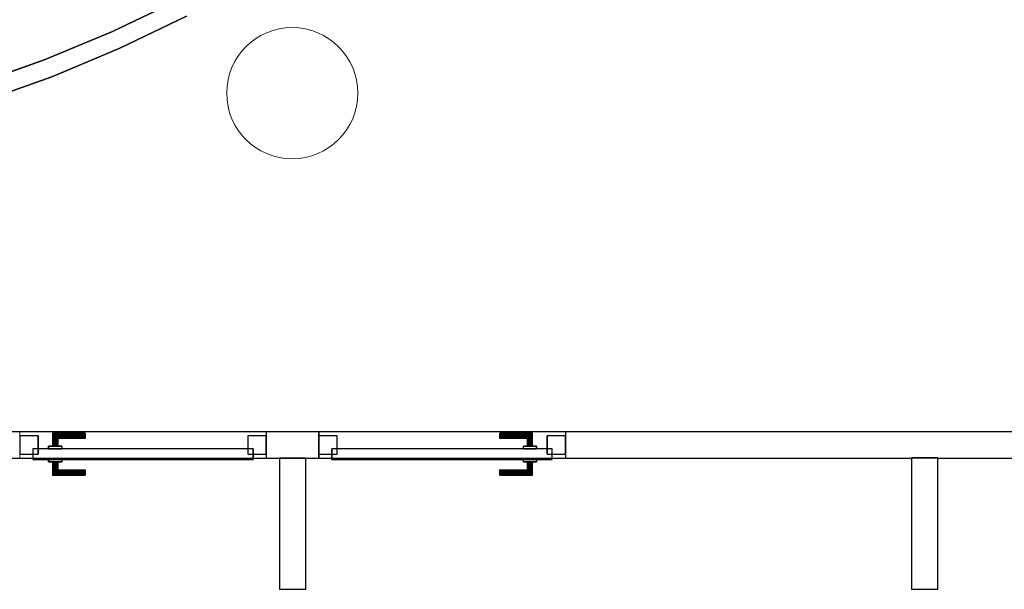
# Model space of a CAD drawing. Header units: metres. Extents: x 391.1 to 427.5, y 12.7 to 28.4.
# Tile 24 of 135: x 415.1 to 418.9, y 15.9 to 18.1. Entities that reach past the tile are written whole.
import ezdxf

# ---------------------------------------------------------------- set-up
doc = ezdxf.new("R2010")
doc.units = ezdxf.units.M
doc.layers.add('01_CARPINTERIA', color=5, linetype='Continuous', lineweight=25, true_color=0x0000ff)
for name, color, linetype, lineweight in [('A-COLS-____-MCUT', 7, 'Continuous', 18), ('A-COLS-____-OTLN', 7, 'Continuous', 18), ('A-GENM-____-OTLN', 7, 'Continuous', 18), ('A-WALL-____-MCUT', 7, 'Continuous', 25), ('A-WALL-____-OTLN', 7, 'Continuous', 25)]:
    doc.layers.add(name, color=color, linetype=linetype, lineweight=lineweight)

# ---------------------------------------------------------------- blocks, each defined once
blk = doc.blocks.new('Family - LONDR55-XX_ZZ-ARQ-CAA-M3D-Londres55-154778-04_PCI_P1')
at = {"layer": '01_CARPINTERIA', "color": 161, "true_color": 0xaaaaff}
for p, q in [((0.69, 0.1487), (0.69, 0.15)), ((0.69, 0.15), (0.69, 0.1487)), ((0.815, 0.15), (0.69, 0.15)), ((0.69, 0.145), (0.69, 0.1487)), ((0.69, 0.1487), (0.69, 0.145)), ((0.8137, 0.1487), (0.69, 0.1487)), ((0.8137, 0.1487), (0.69, 0.1487)), ((0.69, 0.14), (0.69, 0.145)), ((0.69, 0.145), (0.69, 0.14)), ((0.81, 0.145), (0.69, 0.145)), ((0.81, 0.145), (0.69, 0.145)), ((0.69, 0.135), (0.69, 0.14)), ((0.69, 0.14), (0.69, 0.135)), ((0.69, 0.14), (0.805, 0.14)), ((0.805, 0.14), (0.69, 0.14)), ((0.69, 0.135), (0.69, 0.1313)), ((0.69, 0.1313), (0.69, 0.135)), ((0.8, 0.135), (0.69, 0.135)), ((0.8, 0.135), (0.69, 0.135)), ((0.69, 0.1313), (0.69, 0.13)), ((0.69, 0.13), (0.69, 0.1313)), ((0.7963, 0.1313), (0.69, 0.1313)), ((0.7963, 0.1313), (0.69, 0.1313)), ((0.795, 0.13), (0.69, 0.13)), ((0.795, 0.13), (0.7963, 0.1313)), ((0.7963, 0.1313), (0.795, 0.13)), ((0.795, 0.1), (0.795, 0.13)), ((0.7963, 0.1313), (0.8, 0.135)), ((0.8, 0.135), (0.7963, 0.1313)), ((0.7963, 0.1), (0.7963, 0.1313)), ((0.7963, 0.1), (0.7963, 0.1313)), ((0.8, 0.135), (0.805, 0.14)), ((0.805, 0.14), (0.8, 0.135)), ((0.8, 0.1), (0.8, 0.135)), ((0.8, 0.1), (0.8, 0.135)), ((0.81, 0.145), (0.805, 0.14)), ((0.805, 0.14), (0.81, 0.145)), ((0.805, 0.14), (0.805, 0.1)), ((0.805, 0.1), (0.805, 0.14)), ((0.8137, 0.1487), (0.81, 0.145)), ((0.81, 0.145), (0.8137, 0.1487)), ((0.81, 0.1), (0.81, 0.145)), ((0.81, 0.1), (0.81, 0.145)), ((0.815, 0.15), (0.8137, 0.1487)), ((0.8137, 0.1487), (0.815, 0.15)), ((0.8137, 0.1), (0.8137, 0.1487)), ((0.8137, 0.1), (0.8137, 0.1487)), ((0.815, 0.1), (0.815, 0.15)), ((0.89, 0.09), (0.05, 0.09)), ((0.05, 0.09), (0.05, 0.05)), ((0.89, 0.09), (0.05, 0.09)), ((0.05, 0.05), (0.05, 0.09)), ((0.83, 0.1), (0.78, 0.1)), ((0.78, 0.1), (0.83, 0.1)), ((0.78, 0.09), (0.78, 0.1)), ((0.78, 0.09), (0.78, 0.1)), ((0.83, 0.09), (0.78, 0.09)), ((0.78, 0.09), (0.83, 0.09)), ((0.7963, 0.1), (0.795, 0.1)), ((0.795, 0.1), (0.7963, 0.1)), ((0.8, 0.1), (0.7963, 0.1)), ((0.7963, 0.1), (0.8, 0.1)), ((0.805, 0.1), (0.8, 0.1)), ((0.8, 0.1), (0.805, 0.1)), ((0.81, 0.1), (0.805, 0.1)), ((0.805, 0.1), (0.81, 0.1)), ((0.81, 0.1), (0.8137, 0.1)), ((0.8137, 0.1), (0.81, 0.1)), ((0.8137, 0.1), (0.815, 0.1)), ((0.815, 0.1), (0.8137, 0.1)), ((0.83, 0.09), (0.83, 0.1)), ((0.83, 0.1), (0.83, 0.09)), ((0.89, 0.05), (0.89, 0.09)), ((0.89, 0.05), (0.89, 0.09)), ((0.07, 0.07), (0, 0.07)), ((0, 0.07), (0, 0)), ((0.07, 0.07), (0, 0.07)), ((0, 0), (0, 0.07)), ((0.05, 0.05), (0.89, 0.05)), ((0.05, 0.05), (0.89, 0.05)), ((0.07, 0), (0.07, 0.07)), ((0.07, 0), (0.07, 0.07)), ((0.78, 0.05), (0.83, 0.05)), ((0.83, 0.05), (0.78, 0.05)), ((0.78, 0.04), (0.78, 0.05)), ((0.78, 0.04), (0.78, 0.05)), ((0.78, 0.04), (0.83, 0.04)), ((0.83, 0.04), (0.78, 0.04)), ((0.7963, 0.04), (0.795, 0.04)), ((0.795, 0.04), (0.7963, 0.04)), ((0.795, 0.01), (0.795, 0.04)), ((0.8, 0.04), (0.7963, 0.04)), ((0.7963, 0.04), (0.8, 0.04)), ((0.7963, 0.0087), (0.7963, 0.04)), ((0.7963, 0.0087), (0.7963, 0.04)), ((0.8, 0.04), (0.805, 0.04)), ((0.805, 0.04), (0.8, 0.04)), ((0.8, 0.005), (0.8, 0.04)), ((0.8, 0.005), (0.8, 0.04)), ((0.805, 0.04), (0.81, 0.04)), ((0.81, 0.04), (0.805, 0.04)), ((0.805, 0.04), (0.805, 0)), ((0.805, 0), (0.805, 0.04)), ((0.81, 0.04), (0.8137, 0.04)), ((0.8137, 0.04), (0.81, 0.04)), ((0.81, -0.005), (0.81, 0.04)), ((0.81, -0.005), (0.81, 0.04)), ((0.8137, 0.04), (0.815, 0.04)), ((0.815, 0.04), (0.8137, 0.04)), ((0.8137, -0.0087), (0.8137, 0.04)), ((0.8137, -0.0087), (0.8137, 0.04)), ((0.815, -0.01), (0.815, 0.04)), ((0.83, 0.04), (0.83, 0.05)), ((0.83, 0.05), (0.83, 0.04)), ((0.94, 0.07), (0.87, 0.07)), ((0.87, 0.07), (0.87, 0)), ((0.94, 0.07), (0.87, 0.07)), ((0.87, 0), (0.87, 0.07)), ((0.94, 0), (0.94, 0.07)), ((0.94, 0), (0.94, 0.07)), ((0, 0), (0.07, 0)), ((0, 0), (0.07, 0)), ((0.69, 0.0087), (0.69, 0.01)), ((0.69, 0.01), (0.69, 0.0087)), ((0.69, 0.01), (0.795, 0.01)), ((0.69, 0.005), (0.69, 0.0087)), ((0.69, 0.0087), (0.69, 0.005)), ((0.69, 0.0087), (0.7963, 0.0087)), ((0.69, 0.0087), (0.7963, 0.0087)), ((0.69, 0), (0.69, 0.005)), ((0.69, 0.005), (0.69, 0)), ((0.69, 0.005), (0.8, 0.005)), ((0.69, 0.005), (0.8, 0.005)), ((0.69, -0.005), (0.69, 0)), ((0.69, 0), (0.69, -0.005)), ((0.805, 0), (0.69, 0)), ((0.69, 0), (0.805, 0)), ((0.7963, 0.0087), (0.795, 0.01)), ((0.795, 0.01), (0.7963, 0.0087)), ((0.8, 0.005), (0.7963, 0.0087)), ((0.7963, 0.0087), (0.8, 0.005)), ((0.805, 0), (0.8, 0.005)), ((0.8, 0.005), (0.805, 0)), ((0.805, 0), (0.81, -0.005)), ((0.87, 0), (0.94, 0)), ((0.87, 0), (0.94, 0)), ((0.69, -0.005), (0.69, -0.0087)), ((0.69, -0.0087), (0.69, -0.005)), ((0.69, -0.005), (0.81, -0.005)), ((0.69, -0.005), (0.81, -0.005)), ((0.69, -0.0087), (0.69, -0.01)), ((0.69, -0.01), (0.69, -0.0087)), ((0.69, -0.0087), (0.8137, -0.0087)), ((0.69, -0.0087), (0.8137, -0.0087)), ((0.69, -0.01), (0.815, -0.01)), ((0.81, -0.005), (0.805, 0)), ((0.81, -0.005), (0.8137, -0.0087)), ((0.8137, -0.0087), (0.81, -0.005)), ((0.8137, -0.0087), (0.815, -0.01)), ((0.815, -0.01), (0.8137, -0.0087))]:
    blk.add_line(p, q, dxfattribs=at)
blk = doc.blocks.new('Family - Porta P1-154779-04_PCI_P1')
blk.add_blockref('Family - LONDR55-XX_ZZ-ARQ-CAA-M3D-Londres55-154778-04_PCI_P1', (0, 0))
blk = doc.blocks.new('Family - Mampara P1-154924-04_PCI_P1')
at = {"layer": 'A-WALL-____-MCUT', "color": 253, "true_color": 0xaaaaaa}
for p, q in [((0.5009, 0.1), (0, 0.1)), ((0, 0.1), (0, 0)), ((0.5009, 0), (0.5009, 0.1)), ((0, 0), (0.5009, 0))]:
    blk.add_line(p, q, dxfattribs=at)
at = {"layer": 'A-WALL-____-OTLN', "color": 253, "true_color": 0xaaaaaa}
for p, q in [((0.5009, 0.1), (0, 0.1)), ((0, 0.1), (0, 0)), ((0.5009, 0), (0.5009, 0.1)), ((0, 0), (0.5009, 0))]:
    blk.add_line(p, q, dxfattribs=at)
at = {"layer": 'A-WALL-____-OTLN', "color": 253, "lineweight": 18, "true_color": 0xaaaaaa}
blk.add_line((0.0009, 0), (0.5009, 0), dxfattribs=at)
blk = doc.blocks.new('Family - Mampara P1-154968-04_PCI_P1')
at = {"layer": 'A-WALL-____-MCUT', "color": 253, "true_color": 0xaaaaaa}
for p, q in [((2.8097, 0.1), (0.99, 0.1)), ((2.8097, 0.0991), (2.8097, 0.1)), ((2.9097, 0.0991), (2.8097, 0.0991)), ((4.2289, 0.1), (2.9097, 0.1)), ((2.9097, 0.1), (2.9097, 0.0991)), ((4.2289, 0), (4.2289, 0.1)), ((5.3689, 0.1), (5.1689, 0.1)), ((5.1689, 0.1), (5.1689, 0)), ((5.3689, 0), (5.3689, 0.1)), ((0.99, 0), (4.2289, 0)), ((5.1689, 0), (5.3689, 0))]:
    blk.add_line(p, q, dxfattribs=at)
at = {"layer": 'A-WALL-____-OTLN', "color": 253, "true_color": 0xaaaaaa}
for p, q in [((2.8097, 0.1), (0, 0.1)), ((2.8097, 0.0991), (2.8097, 0.1)), ((2.9097, 0.0991), (2.8097, 0.0991)), ((18.0374, 0.1), (2.9097, 0.1)), ((2.9097, 0.1), (2.9097, 0.0991)), ((4.2289, 0), (4.2289, 0.1)), ((5.1689, 0.1), (4.2289, 0.1)), ((5.1689, 0), (5.1689, 0.1)), ((5.3689, 0), (5.3689, 0.1)), ((6.3089, 0.1), (5.3689, 0.1)), ((0, 0), (18.0318, 0)), ((4.2289, 0), (5.1689, 0)), ((5.3689, 0), (6.3089, 0))]:
    blk.add_line(p, q, dxfattribs=at)
at = {"layer": 'A-WALL-____-OTLN', "color": 253, "lineweight": 18, "true_color": 0xaaaaaa}
blk.add_line((-0.0059, 0), (18.0318, 0), dxfattribs=at)
blk = doc.blocks.new('Family - Vano de puerta P1-154972-04_PCI_P1')
at = {"layer": 'A-GENM-____-OTLN', "color": 253, "true_color": 0xaaaaaa}
for p, q in [((416.0381, 16.5095), (415.0981, 16.5095)), ((415.0981, 16.5095), (415.0981, 16.4095)), ((415.0981, 16.5095), (416.0381, 16.5095)), ((415.0981, 16.4095), (415.0981, 16.5095)), ((416.0381, 16.4095), (416.0381, 16.5095)), ((416.0381, 16.4095), (416.0381, 16.5095)), ((415.0981, 16.4095), (416.0381, 16.4095)), ((416.0381, 16.4095), (415.0981, 16.4095))]:
    blk.add_line(p, q, dxfattribs=at)
blk = doc.blocks.new('Family - Vano de puerta P1-154982-04_PCI_P1')
at = {"layer": 'A-GENM-____-OTLN', "color": 253, "true_color": 0xaaaaaa}
for p, q in [((417.1781, 16.5095), (416.2381, 16.5095)), ((416.2381, 16.5095), (416.2381, 16.4095)), ((416.2381, 16.5095), (417.1781, 16.5095)), ((416.2381, 16.4095), (416.2381, 16.5095)), ((417.1781, 16.4095), (417.1781, 16.5095)), ((417.1781, 16.4095), (417.1781, 16.5095)), ((416.2381, 16.4095), (417.1781, 16.4095)), ((417.1781, 16.4095), (416.2381, 16.4095))]:
    blk.add_line(p, q, dxfattribs=at)
blk = doc.blocks.new('Family - Envans P1-155028-04_PCI_P1')
at = {"layer": 'A-WALL-____-MCUT', "color": 253, "true_color": 0xaaaaaa}
for p, q in [((5.1484, 0.6538), (4.8976, 0.5336)), ((4.9262, 0.4697), (5.1803, 0.5915)), ((4.8976, 0.5336), (4.6408, 0.4266)), ((4.6661, 0.3613), (4.9262, 0.4697)), ((4.6408, 0.4266), (4.3788, 0.3333)), ((4.4006, 0.2667), (4.6661, 0.3613))]:
    blk.add_line(p, q, dxfattribs=at)
at = {"layer": 'A-WALL-____-OTLN', "color": 253, "true_color": 0xaaaaaa}
for p, q in [((4.8976, 0.5336), (5.1484, 0.6538)), ((5.1803, 0.5915), (4.9262, 0.4697)), ((4.6408, 0.4266), (4.8976, 0.5336)), ((4.9262, 0.4697), (4.6661, 0.3613)), ((4.3788, 0.3333), (4.6408, 0.4266)), ((4.6661, 0.3613), (4.4006, 0.2667))]:
    blk.add_line(p, q, dxfattribs=at)
blk = doc.blocks.new('Family - Mampara P1-155088-04_PCI_P1')
at = {"layer": 'A-WALL-____-MCUT', "color": 253, "true_color": 0xaaaaaa}
for p, q in [((0.5, 0.1), (0, 0.1)), ((0, 0.1), (0, 0)), ((0.5, 0), (0.5, 0.1)), ((0, 0), (0.5, 0))]:
    blk.add_line(p, q, dxfattribs=at)
at = {"layer": 'A-WALL-____-OTLN', "color": 253, "true_color": 0xaaaaaa}
for p, q in [((0.5, 0.1), (0, 0.1)), ((0, 0.1), (0, 0)), ((0.5, 0), (0.5, 0.1)), ((0, 0), (0.5, 0))]:
    blk.add_line(p, q, dxfattribs=at)
at = {"layer": 'A-WALL-____-OTLN', "color": 253, "lineweight": 18, "true_color": 0xaaaaaa}
blk.add_line((0, 0), (0.5, 0), dxfattribs=at)
blk = doc.blocks.new('Family - LONDR55-XX_ZZ-ARQ-CAA-M3D-Londres55-155094-04_PCI_P1')
at = {"layer": '01_CARPINTERIA', "color": 161, "true_color": 0xaaaaff}
for p, q in [((0.1263, 0.1487), (0.125, 0.15)), ((0.125, 0.15), (0.125, 0.1)), ((0.125, 0.15), (0.1263, 0.1487)), ((0.25, 0.15), (0.125, 0.15)), ((0.13, 0.145), (0.1263, 0.1487)), ((0.1263, 0.1487), (0.1263, 0.1)), ((0.1263, 0.1487), (0.1263, 0.1)), ((0.1263, 0.1487), (0.13, 0.145)), ((0.25, 0.1487), (0.1263, 0.1487)), ((0.25, 0.1487), (0.1263, 0.1487)), ((0.135, 0.14), (0.13, 0.145)), ((0.13, 0.145), (0.13, 0.1)), ((0.13, 0.145), (0.13, 0.1)), ((0.13, 0.145), (0.135, 0.14)), ((0.25, 0.145), (0.13, 0.145)), ((0.25, 0.145), (0.13, 0.145)), ((0.135, 0.1), (0.135, 0.14)), ((0.135, 0.14), (0.135, 0.1)), ((0.135, 0.14), (0.14, 0.135)), ((0.14, 0.135), (0.135, 0.14)), ((0.135, 0.14), (0.25, 0.14)), ((0.25, 0.14), (0.135, 0.14)), ((0.14, 0.135), (0.14, 0.1)), ((0.14, 0.135), (0.1437, 0.1313)), ((0.1437, 0.1313), (0.14, 0.135)), ((0.14, 0.135), (0.14, 0.1)), ((0.25, 0.135), (0.14, 0.135)), ((0.25, 0.135), (0.14, 0.135)), ((0.1437, 0.1313), (0.1437, 0.1)), ((0.1437, 0.1313), (0.145, 0.13)), ((0.145, 0.13), (0.1437, 0.1313)), ((0.1437, 0.1313), (0.1437, 0.1)), ((0.25, 0.1313), (0.1437, 0.1313)), ((0.25, 0.1313), (0.1437, 0.1313)), ((0.145, 0.13), (0.145, 0.1)), ((0.25, 0.13), (0.145, 0.13)), ((0.25, 0.1487), (0.25, 0.15)), ((0.25, 0.15), (0.25, 0.1487)), ((0.25, 0.145), (0.25, 0.1487)), ((0.25, 0.1487), (0.25, 0.145)), ((0.25, 0.145), (0.25, 0.14)), ((0.25, 0.14), (0.25, 0.145)), ((0.25, 0.14), (0.25, 0.135)), ((0.25, 0.135), (0.25, 0.14)), ((0.25, 0.135), (0.25, 0.1313)), ((0.25, 0.1313), (0.25, 0.135)), ((0.25, 0.1313), (0.25, 0.13)), ((0.25, 0.13), (0.25, 0.1313)), ((0.89, 0.09), (0.05, 0.09)), ((0.05, 0.09), (0.05, 0.05)), ((0.89, 0.09), (0.05, 0.09)), ((0.05, 0.09), (0.05, 0.05)), ((0.16, 0.1), (0.11, 0.1)), ((0.11, 0.1), (0.16, 0.1)), ((0.11, 0.1), (0.11, 0.09)), ((0.11, 0.09), (0.11, 0.1)), ((0.16, 0.09), (0.11, 0.09)), ((0.11, 0.09), (0.16, 0.09)), ((0.1263, 0.1), (0.125, 0.1)), ((0.125, 0.1), (0.1263, 0.1)), ((0.13, 0.1), (0.1263, 0.1)), ((0.1263, 0.1), (0.13, 0.1)), ((0.135, 0.1), (0.13, 0.1)), ((0.13, 0.1), (0.135, 0.1)), ((0.14, 0.1), (0.135, 0.1)), ((0.135, 0.1), (0.14, 0.1)), ((0.14, 0.1), (0.1437, 0.1)), ((0.1437, 0.1), (0.14, 0.1)), ((0.1437, 0.1), (0.145, 0.1)), ((0.145, 0.1), (0.1437, 0.1)), ((0.16, 0.1), (0.16, 0.09)), ((0.16, 0.1), (0.16, 0.09)), ((0.89, 0.05), (0.89, 0.09)), ((0.89, 0.09), (0.89, 0.05)), ((0.07, 0.07), (0, 0.07)), ((0, 0.07), (0, 0)), ((0.07, 0.07), (0, 0.07)), ((0, 0.07), (0, 0)), ((0.05, 0.05), (0.89, 0.05)), ((0.05, 0.05), (0.89, 0.05)), ((0.07, 0), (0.07, 0.07)), ((0.07, 0.07), (0.07, 0)), ((0.11, 0.05), (0.16, 0.05)), ((0.16, 0.05), (0.11, 0.05)), ((0.11, 0.05), (0.11, 0.04)), ((0.11, 0.04), (0.11, 0.05)), ((0.11, 0.04), (0.16, 0.04)), ((0.16, 0.04), (0.11, 0.04)), ((0.1263, 0.04), (0.125, 0.04)), ((0.125, 0.04), (0.1263, 0.04)), ((0.125, 0.04), (0.125, -0.01)), ((0.13, 0.04), (0.1263, 0.04)), ((0.1263, 0.04), (0.13, 0.04)), ((0.1263, 0.04), (0.1263, -0.0087)), ((0.1263, 0.04), (0.1263, -0.0087)), ((0.13, 0.04), (0.135, 0.04)), ((0.135, 0.04), (0.13, 0.04)), ((0.13, 0.04), (0.13, -0.005)), ((0.13, 0.04), (0.13, -0.005)), ((0.135, 0.04), (0.14, 0.04)), ((0.14, 0.04), (0.135, 0.04)), ((0.135, 0), (0.135, 0.04)), ((0.135, 0.04), (0.135, 0)), ((0.14, 0.04), (0.1437, 0.04)), ((0.1437, 0.04), (0.14, 0.04)), ((0.14, 0.04), (0.14, 0.005)), ((0.14, 0.04), (0.14, 0.005)), ((0.1437, 0.04), (0.145, 0.04)), ((0.145, 0.04), (0.1437, 0.04)), ((0.1437, 0.04), (0.1437, 0.0087)), ((0.1437, 0.04), (0.1437, 0.0087)), ((0.145, 0.04), (0.145, 0.01)), ((0.16, 0.05), (0.16, 0.04)), ((0.16, 0.05), (0.16, 0.04)), ((0.94, 0.07), (0.87, 0.07)), ((0.87, 0.07), (0.87, 0)), ((0.94, 0.07), (0.87, 0.07)), ((0.87, 0.07), (0.87, 0)), ((0.94, 0), (0.94, 0.07)), ((0.94, 0.07), (0.94, 0)), ((0, 0), (0.07, 0)), ((0, 0), (0.07, 0)), ((0.14, 0.005), (0.135, 0)), ((0.135, 0), (0.14, 0.005)), ((0.25, 0), (0.135, 0)), ((0.135, 0), (0.25, 0)), ((0.1437, 0.0087), (0.14, 0.005)), ((0.14, 0.005), (0.1437, 0.0087)), ((0.14, 0.005), (0.25, 0.005)), ((0.14, 0.005), (0.25, 0.005)), ((0.145, 0.01), (0.1437, 0.0087)), ((0.1437, 0.0087), (0.145, 0.01)), ((0.1437, 0.0087), (0.25, 0.0087)), ((0.1437, 0.0087), (0.25, 0.0087)), ((0.145, 0.01), (0.25, 0.01)), ((0.25, 0.0087), (0.25, 0.01)), ((0.25, 0.01), (0.25, 0.0087)), ((0.25, 0.005), (0.25, 0.0087)), ((0.25, 0.0087), (0.25, 0.005)), ((0.25, 0.005), (0.25, 0)), ((0.25, 0), (0.25, 0.005)), ((0.25, 0), (0.25, -0.005)), ((0.25, -0.005), (0.25, 0)), ((0.87, 0), (0.94, 0)), ((0.87, 0), (0.94, 0)), ((0.125, -0.01), (0.1263, -0.0087)), ((0.1263, -0.0087), (0.125, -0.01)), ((0.125, -0.01), (0.25, -0.01)), ((0.1263, -0.0087), (0.13, -0.005)), ((0.13, -0.005), (0.1263, -0.0087)), ((0.1263, -0.0087), (0.25, -0.0087)), ((0.1263, -0.0087), (0.25, -0.0087)), ((0.13, -0.005), (0.135, 0)), ((0.135, 0), (0.13, -0.005)), ((0.13, -0.005), (0.25, -0.005)), ((0.13, -0.005), (0.25, -0.005)), ((0.25, -0.005), (0.25, -0.0087)), ((0.25, -0.0087), (0.25, -0.005)), ((0.25, -0.0087), (0.25, -0.01)), ((0.25, -0.01), (0.25, -0.0087))]:
    blk.add_line(p, q, dxfattribs=at)
blk = doc.blocks.new('Family - Porta P1-155095-04_PCI_P1')
blk.add_blockref('Family - LONDR55-XX_ZZ-ARQ-CAA-M3D-Londres55-155094-04_PCI_P1', (0, 0))
blk = doc.blocks.new('Family - Pilar P1-155187-04_PCI_P1')
at = {"layer": 'A-COLS-____-MCUT', "color": 253, "true_color": 0xaaaaaa}
for start, end in [(360, 180), (180, 360)]:
    blk.add_arc((0.25, 0.25), 0.25, start, end, dxfattribs=at)
at = {"layer": 'A-COLS-____-OTLN', "color": 253, "true_color": 0xaaaaaa}
for start, end in [(360, 180), (180, 360)]:
    blk.add_arc((0.25, 0.25), 0.25, start, end, dxfattribs=at)
blk = doc.blocks.new('LONDR55-XX_ZZ-ARQ-CAA-M3D-Londres55_ifc-1-04_PCI_P1')
at = {"layer": '01_CARPINTERIA', "color": 253, "lineweight": 18, "true_color": 0xaaaaaa, "rotation": 180}
for name, p in [('Family - Porta P1-154779-04_PCI_P1', (416.0381, 16.4945)), ('Family - Porta P1-155095-04_PCI_P1', (417.1781, 16.4945))]:
    blk.add_blockref(name, p, dxfattribs=at)
at = {"layer": 'A-COLS-____-OTLN', "color": 253, "lineweight": 18, "true_color": 0xaaaaaa}
blk.add_blockref('Family - Pilar P1-155187-04_PCI_P1', (415.887, 17.5495), dxfattribs=at)
at = {"layer": 'A-GENM-____-OTLN', "color": 253, "lineweight": 18, "true_color": 0xaaaaaa}
for name in ['Family - Vano de puerta P1-154972-04_PCI_P1', 'Family - Vano de puerta P1-154982-04_PCI_P1']:
    blk.add_blockref(name, (0, 0), dxfattribs=at)
at = {"layer": 'A-WALL-____-OTLN', "color": 253, "lineweight": 18, "true_color": 0xaaaaaa}
blk.add_blockref('Family - Envans P1-155028-04_PCI_P1', (410.5542, 17.5008), dxfattribs=at)
for name, p, rotation in [('Family - Mampara P1-154968-04_PCI_P1', (421.407, 16.5095), 180), ('Family - Mampara P1-155088-04_PCI_P1', (416.0881, 16.4095), 270), ('Family - Mampara P1-154924-04_PCI_P1', (418.4973, 16.4104), 270)]:
    blk.add_blockref(name, p, dxfattribs=dict(at, rotation=rotation))

msp = doc.modelspace()

# ---------------------------------------------------------------- block references
at = {"lineweight": 5}
msp.add_blockref('LONDR55-XX_ZZ-ARQ-CAA-M3D-Londres55_ifc-1-04_PCI_P1', (0, 0), dxfattribs=at)

doc.saveas('drawing.dxf')
